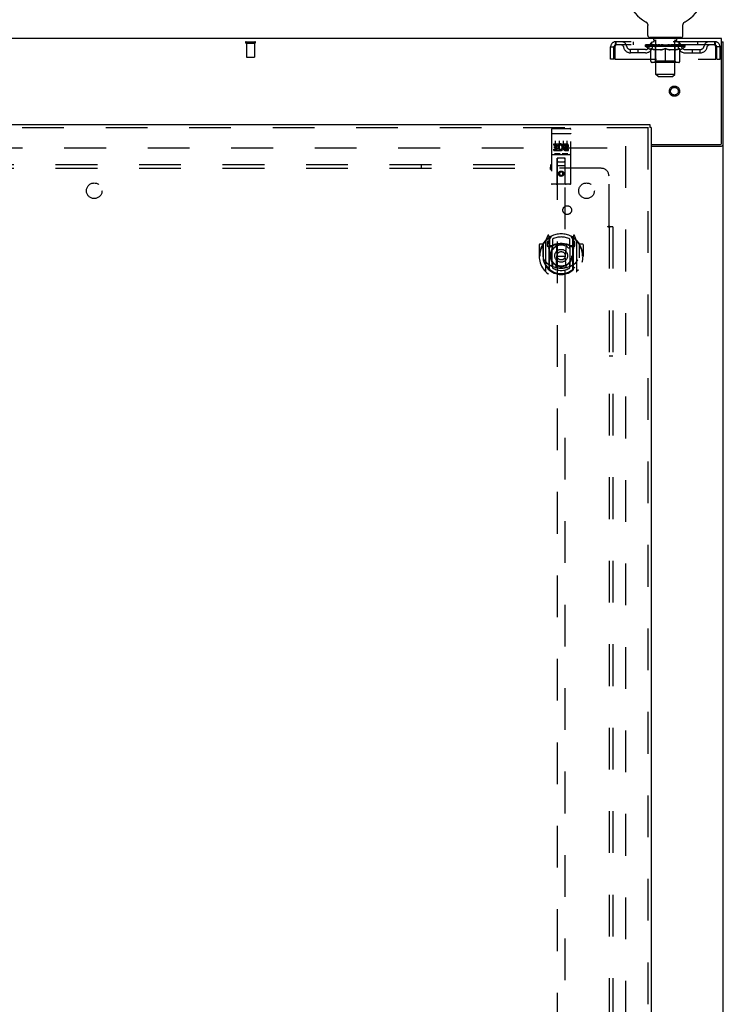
# Model space of a CAD drawing. Header units: inches. Extents: x 0 to 243, y 0 to 157.
# Tile 55 of 115: x 95 to 118, y 71 to 103. Entities that reach past the tile are written whole.
import ezdxf

# ---------------------------------------------------------------- set-up
doc = ezdxf.new("R2010")
doc.units = ezdxf.units.IN
doc.header["$LTSCALE"] = 13.357143
doc.header["$MEASUREMENT"] = 0
doc.linetypes.add('HIDDEN', pattern=[0.2, 0.1, -0.1])
doc.layers.get('0').update_dxf_attribs({"linetype": 'CONTINUOUS'})
for name, color, linetype in [('DEFAULT_2', 8, 'HIDDEN'), ('DOOR_ASSEMBLY', 7, 'CONTINUOUS'), ('SUBPANEL', 7, 'CONTINUOUS')]:
    doc.layers.add(name, color=color, linetype=linetype)

msp = doc.modelspace()

# ---------------------------------------------------------------- linework, layer by layer
at = {"color": 7, "linetype": 'Continuous'}
for p, q in [((115.175, 102.573), (115.175, 102.573)), ((115.175, 102.573), (115.179, 102.57)), ((115.176, 102.572), (115.178, 102.571)), ((115.179, 102.57), (115.184, 102.568)), ((115.184, 102.568), (115.188, 102.565)), ((115.188, 102.565), (115.192, 102.562)), ((115.192, 102.562), (115.196, 102.559)), ((115.196, 102.559), (115.2, 102.555)), ((115.2, 102.555), (115.204, 102.552)), ((115.203, 102.552), (115.207, 102.548)), ((115.207, 102.548), (115.211, 102.545)), ((115.21, 102.545), (115.214, 102.541)), ((115.217, 102.537), (115.22, 102.533)), ((115.22, 102.533), (115.223, 102.529)), ((115.223, 102.529), (115.226, 102.524)), ((115.226, 102.524), (115.229, 102.52)), ((115.228, 102.52), (115.231, 102.516)), ((115.231, 102.516), (115.233, 102.511)), ((115.233, 102.511), (115.235, 102.506)), ((115.235, 102.507), (115.237, 102.502)), ((115.237, 102.502), (115.239, 102.497)), ((115.239, 102.497), (115.241, 102.492)), ((115.241, 102.492), (115.242, 102.487)), ((115.242, 102.487), (115.244, 102.482)), ((115.244, 102.483), (115.245, 102.478)), ((115.245, 102.478), (115.246, 102.473)), ((115.246, 102.473), (115.247, 102.468)), ((115.247, 102.468), (115.247, 102.463)), ((115.248, 102.134), (115.248, 102.448)), ((116.373, 102.457), (116.374, 102.463)), ((116.373, 102.452), (116.373, 102.457)), ((116.373, 102.452), (116.373, 102.457)), ((116.373, 102.448), (116.373, 102.452)), ((116.373, 102.134), (116.373, 102.448)), ((116.374, 102.468), (116.375, 102.473)), ((116.374, 102.463), (116.374, 102.468)), ((116.375, 102.473), (116.376, 102.478)), ((116.376, 102.478), (116.377, 102.483)), ((116.377, 102.482), (116.378, 102.487)), ((116.378, 102.487), (116.38, 102.492)), ((116.38, 102.492), (116.382, 102.497)), ((116.381, 102.497), (116.383, 102.502)), ((116.383, 102.502), (116.385, 102.507)), ((116.385, 102.506), (116.387, 102.511)), ((116.387, 102.511), (116.39, 102.516)), ((116.39, 102.516), (116.392, 102.52)), ((116.392, 102.52), (116.395, 102.524)), ((116.395, 102.524), (116.398, 102.529)), ((116.398, 102.529), (116.401, 102.533)), ((116.401, 102.533), (116.404, 102.537)), ((116.404, 102.537), (116.407, 102.541)), ((116.407, 102.541), (116.41, 102.545)), ((116.41, 102.545), (116.414, 102.548)), ((116.414, 102.548), (116.417, 102.552)), ((116.417, 102.552), (116.421, 102.555)), ((116.421, 102.555), (116.425, 102.559)), ((116.425, 102.559), (116.429, 102.562)), ((116.429, 102.562), (116.433, 102.565)), ((116.433, 102.565), (116.437, 102.568)), ((116.437, 102.568), (116.441, 102.57)), ((116.437, 102.568), (116.438, 102.569)), ((116.441, 102.57), (116.446, 102.573)), ((116.443, 102.571), (116.444, 102.572)), ((115.31, 102.065), (115.31, 102.035)), ((116.31, 102.065), (115.31, 102.065)), ((116.31, 102.065), (116.31, 102.035)), ((117.612, 101.931), (117.664, 101.931))]:
    msp.add_line(p, q, dxfattribs=at)
at = {"color": 3, "linetype": 'Continuous'}
for p, q in [((117.612, 102.035), (77.466, 102.035)), ((117.612, 98.699), (117.612, 102.035)), ((117.664, 16.139), (117.664, 101.931)), ((115.352, 98.639), (117.552, 98.639)), ((115.352, 98.587), (117.595, 98.587))]:
    msp.add_line(p, q, dxfattribs=at)
at = {"color": 7, "linetype": 'Continuous'}
for points in [[(115.214, 102.541), (115.217, 102.537), (115.22, 102.533)], [(115.247, 102.463), (115.248, 102.457), (115.248, 102.452), (115.248, 102.448)]]:
    msp.add_lwpolyline(points, dxfattribs=at)
at = {"color": 3, "linetype": 'Continuous'}
for points in [[(117.595, 98.587), (117.597, 98.588), (117.599, 98.59), (117.602, 98.592), (117.605, 98.593), (117.609, 98.595), (117.613, 98.596), (117.617, 98.597), (117.621, 98.599), (117.629, 98.601)], [(117.629, 98.601), (117.633, 98.603), (117.637, 98.604), (117.64, 98.606), (117.644, 98.607), (117.647, 98.608), (117.65, 98.61), (117.652, 98.611), (117.655, 98.613), (117.657, 98.615), (117.659, 98.616), (117.661, 98.618), (117.662, 98.62), (117.663, 98.622), (117.664, 98.623), (117.664, 98.625), (117.664, 98.628)]]:
    msp.add_lwpolyline(points, dxfattribs=at)
at = {"color": 7, "linetype": 'Continuous'}
for centre, radius, start, end in [((115.81, 103.693), 1.288, 299.5053, 240.4947), ((115.317, 102.134), 0.069, 180, 265), ((116.304, 102.134), 0.069, 275, 360)]:
    msp.add_arc(centre, radius, start, end, dxfattribs=at)
at = {"color": 3, "linetype": 'Continuous'}
msp.add_arc((117.552, 98.699), 0.06, 270, 360, dxfattribs=at)
at = {"layer": 'DEFAULT_2', "color": 8, "linetype": 'HIDDEN'}
for p, q in [((115.175, 102.573), (115.175, 102.573)), ((115.182, 102.569), (115.184, 102.568)), ((116.446, 102.573), (116.446, 102.573)), ((102.397, 101.931), (102.681, 101.931)), ((102.397, 101.888), (102.681, 101.888)), ((102.415, 101.888), (102.415, 101.441)), ((102.663, 101.888), (102.663, 101.441)), ((114.227, 101.931), (114.227, 101.827)), ((117.393, 101.931), (114.227, 101.931)), ((117.393, 101.827), (114.227, 101.827)), ((114.779, 101.931), (114.779, 101.827)), ((115.177, 101.78), (115.177, 101.827)), ((115.187, 101.82), (115.187, 101.827)), ((115.195, 101.817), (115.195, 101.82)), ((115.195, 101.817), (116.425, 101.817)), ((115.204, 101.817), (115.204, 101.82)), ((115.205, 101.817), (115.205, 101.82)), ((115.215, 101.82), (115.215, 101.827)), ((115.232, 101.817), (115.232, 101.82)), ((115.233, 101.817), (115.233, 101.82)), ((115.262, 101.82), (115.262, 101.827)), ((115.276, 101.817), (115.276, 101.82)), ((115.279, 101.817), (115.279, 101.82)), ((115.483, 101.82), (115.282, 101.82)), ((115.325, 101.82), (115.325, 101.827)), ((115.327, 101.817), (115.327, 101.82)), ((115.327, 101.817), (115.327, 101.82)), ((115.33, 101.817), (115.33, 101.82)), ((115.338, 101.817), (115.338, 101.82)), ((115.338, 101.817), (115.338, 101.82)), ((115.341, 101.817), (115.341, 101.82)), ((115.344, 101.817), (115.344, 101.821)), ((115.349, 101.817), (115.349, 101.82)), ((115.363, 101.817), (115.363, 101.82)), ((115.373, 101.827), (115.373, 101.931)), ((115.381, 101.817), (115.381, 101.823)), ((115.381, 101.817), (115.381, 101.82)), ((115.402, 101.817), (115.402, 101.82)), ((115.402, 101.817), (115.402, 101.82)), ((115.403, 101.82), (115.403, 101.827)), ((115.407, 102.065), (115.407, 102.035)), ((115.413, 101.817), (115.413, 101.82)), ((115.417, 101.817), (115.417, 101.82)), ((115.426, 101.817), (115.426, 101.82)), ((115.438, 101.817), (115.438, 101.824)), ((115.445, 101.975), (115.445, 102.055)), ((115.453, 101.817), (115.453, 101.82)), ((115.515, 101.965), (115.455, 101.965)), ((115.456, 101.817), (115.456, 101.82)), ((115.483, 101.817), (115.483, 101.82)), ((115.55, 101.82), (115.488, 101.82)), ((115.494, 101.82), (115.494, 101.827)), ((115.501, 101.817), (115.501, 101.82)), ((115.505, 101.817), (115.505, 101.82)), ((115.51, 100.884), (115.51, 101.955)), ((115.511, 101.817), (115.511, 101.825)), ((115.515, 101.817), (115.515, 101.82)), ((115.526, 101.817), (115.526, 101.82)), ((115.55, 101.817), (115.55, 101.82)), ((115.625, 101.82), (115.566, 101.82)), ((115.587, 101.817), (115.587, 101.82)), ((115.594, 101.82), (115.594, 101.827)), ((115.597, 101.817), (115.597, 101.82)), ((115.6, 101.817), (115.6, 101.826)), ((115.603, 101.817), (115.603, 101.82)), ((115.61, 101.817), (115.61, 101.82)), ((115.625, 101.817), (115.625, 101.82)), ((115.706, 101.82), (115.651, 101.82)), ((115.664, 101.817), (115.664, 101.82)), ((115.696, 101.82), (115.81, 101.827)), ((115.7, 101.82), (115.7, 101.827)), ((115.701, 101.827), (115.7, 101.827)), ((115.701, 101.82), (115.701, 101.827)), ((115.701, 101.817), (115.701, 101.82)), ((115.705, 101.817), (115.705, 101.82)), ((115.706, 101.817), (115.706, 101.82)), ((115.706, 101.817), (115.706, 101.82)), ((115.79, 101.82), (115.741, 101.82)), ((115.747, 101.817), (115.747, 101.82)), ((115.79, 101.817), (115.79, 101.82)), ((115.808, 101.82), (115.808, 101.82)), ((115.808, 101.817), (115.808, 101.82)), ((115.808, 101.817), (115.808, 101.82)), ((115.81, 101.82), (115.81, 101.827)), ((115.813, 101.817), (115.813, 101.82)), ((115.813, 101.817), (115.813, 101.82)), ((115.813, 101.82), (115.813, 101.82)), ((115.815, 101.82), (115.879, 101.82)), ((115.831, 101.817), (115.831, 101.82)), ((115.847, 101.82), (115.847, 101.825)), ((115.847, 101.825), (115.925, 101.82)), ((115.869, 101.82), (115.869, 101.823)), ((115.874, 101.817), (115.874, 101.82)), ((115.914, 101.817), (115.914, 101.82)), ((115.915, 101.817), (115.915, 101.82)), ((115.915, 101.82), (115.969, 101.82)), ((115.916, 101.817), (115.916, 101.82)), ((115.92, 101.82), (115.92, 101.827)), ((115.92, 101.82), (115.92, 101.827)), ((115.92, 101.827), (115.92, 101.827)), ((115.92, 101.817), (115.92, 101.82)), ((115.956, 101.817), (115.956, 101.82)), ((115.995, 101.817), (115.995, 101.82)), ((115.995, 101.82), (116.055, 101.82)), ((116.011, 101.817), (116.011, 101.82)), ((116.018, 101.817), (116.018, 101.82)), ((116.021, 101.817), (116.021, 101.826)), ((116.023, 101.817), (116.023, 101.82)), ((116.027, 101.82), (116.027, 101.827)), ((116.034, 101.817), (116.034, 101.82)), ((116.07, 101.817), (116.07, 101.82)), ((116.07, 101.82), (116.132, 101.82)), ((116.094, 101.817), (116.094, 101.82)), ((116.165, 101.965), (116.105, 101.965)), ((116.105, 101.817), (116.105, 101.82)), ((116.11, 100.884), (116.11, 101.955)), ((116.11, 101.817), (116.11, 101.825)), ((116.116, 101.817), (116.116, 101.82)), ((116.12, 101.817), (116.12, 101.82)), ((116.127, 101.82), (116.127, 101.827)), ((116.137, 101.817), (116.137, 101.82)), ((116.137, 101.82), (116.339, 101.82)), ((116.165, 101.817), (116.165, 101.82)), ((116.168, 101.817), (116.168, 101.82)), ((116.175, 101.975), (116.175, 102.055)), ((116.183, 101.817), (116.183, 101.824)), ((116.194, 101.817), (116.194, 101.82)), ((116.204, 101.817), (116.204, 101.82)), ((116.208, 101.817), (116.208, 101.82)), ((116.213, 102.065), (116.213, 102.035)), ((116.217, 101.82), (116.217, 101.827)), ((116.219, 101.817), (116.219, 101.82)), ((116.219, 101.817), (116.219, 101.82)), ((116.239, 101.817), (116.239, 101.823)), ((116.24, 101.817), (116.24, 101.82)), ((116.248, 101.827), (116.248, 101.931)), ((116.258, 101.817), (116.258, 101.82)), ((116.272, 101.817), (116.272, 101.82)), ((116.276, 101.817), (116.276, 101.821)), ((116.28, 101.817), (116.28, 101.82)), ((116.283, 101.817), (116.283, 101.82)), ((116.283, 101.817), (116.283, 101.82)), ((116.29, 101.817), (116.29, 101.82)), ((116.293, 101.817), (116.293, 101.82)), ((116.294, 101.817), (116.294, 101.82)), ((116.295, 101.82), (116.295, 101.827)), ((116.342, 101.817), (116.342, 101.82)), ((116.344, 101.817), (116.344, 101.82)), ((116.359, 101.82), (116.359, 101.827)), ((116.387, 101.817), (116.387, 101.82)), ((116.389, 101.817), (116.389, 101.82)), ((116.405, 101.82), (116.405, 101.827)), ((116.416, 101.817), (116.416, 101.82)), ((116.416, 101.817), (116.416, 101.82)), ((116.425, 101.817), (116.425, 101.82)), ((116.434, 101.82), (116.434, 101.827)), ((116.444, 101.78), (116.444, 101.827)), ((116.842, 101.931), (116.842, 101.827)), ((117.393, 101.827), (117.393, 101.931)), ((114.06, 101.368), (114.06, 101.764)), ((114.06, 101.764), (114.164, 101.764)), ((114.164, 101.368), (114.164, 101.764)), ((114.194, 101.764), (114.194, 101.368)), ((114.696, 101.576), (114.696, 101.68)), ((115.179, 101.68), (114.696, 101.68)), ((115.179, 101.576), (114.696, 101.576)), ((114.946, 101.576), (114.946, 101.68)), ((116.444, 101.78), (115.177, 101.78)), ((115.336, 101.669), (115.177, 101.78)), ((115.336, 101.669), (115.347, 101.669)), ((115.347, 101.306), (115.347, 101.712)), ((115.669, 101.669), (115.489, 101.669)), ((115.498, 101.308), (115.498, 101.777)), ((115.81, 101.269), (115.81, 101.712)), ((116.132, 101.669), (115.952, 101.669)), ((116.123, 101.308), (116.123, 101.777)), ((116.274, 101.306), (116.274, 101.712)), ((116.274, 101.669), (116.284, 101.669)), ((116.284, 101.669), (116.444, 101.78)), ((116.442, 101.68), (116.925, 101.68)), ((116.442, 101.576), (116.925, 101.576)), ((116.675, 101.576), (116.675, 101.68)), ((116.925, 101.576), (116.925, 101.68)), ((117.426, 101.368), (117.426, 101.764)), ((117.456, 101.368), (117.456, 101.764)), ((117.56, 101.764), (117.456, 101.764)), ((117.56, 101.368), (117.56, 101.764)), ((102.425, 101.431), (102.653, 101.431)), ((114.164, 101.368), (114.06, 101.368)), ((114.194, 101.368), (117.426, 101.368)), ((116.237, 101.269), (115.384, 101.269)), ((115.498, 101.308), (115.458, 101.269)), ((116.123, 101.308), (115.498, 101.308)), ((116.123, 101.308), (116.163, 101.269)), ((117.456, 101.368), (117.56, 101.368)), ((116.11, 100.884), (115.51, 100.884)), ((115.579, 100.815), (115.51, 100.884)), ((116.041, 100.815), (116.11, 100.884)), ((115.579, 100.815), (116.041, 100.815)), ((80.553, 98.535), (114.525, 98.535)), ((114.539, 98.587), (114.539, 19.483))]:
    msp.add_line(p, q, dxfattribs=at)
for points in [[(114.227, 101.931), (114.225, 101.93), (114.223, 101.927), (114.22, 101.921), (114.218, 101.914), (114.216, 101.905), (114.213, 101.894), (114.211, 101.882), (114.209, 101.868), (114.206, 101.853), (114.204, 101.836), (114.201, 101.819), (114.199, 101.801), (114.197, 101.783), (114.194, 101.764)], [(114.227, 101.827), (114.225, 101.826), (114.223, 101.825), (114.22, 101.823), (114.218, 101.821), (114.216, 101.817), (114.213, 101.813), (114.211, 101.808), (114.209, 101.803), (114.206, 101.797), (114.204, 101.791), (114.201, 101.785), (114.199, 101.778), (114.197, 101.771), (114.194, 101.764)], [(117.426, 101.764), (117.424, 101.783), (117.422, 101.801), (117.419, 101.819), (117.417, 101.836), (117.415, 101.853), (117.412, 101.868), (117.41, 101.882), (117.408, 101.894), (117.405, 101.905), (117.403, 101.914), (117.4, 101.921), (117.398, 101.927), (117.396, 101.93), (117.393, 101.931)], [(117.426, 101.764), (117.424, 101.771), (117.422, 101.778), (117.419, 101.785), (117.417, 101.791), (117.415, 101.797), (117.412, 101.803), (117.41, 101.808), (117.408, 101.813), (117.405, 101.817), (117.403, 101.821), (117.4, 101.823), (117.398, 101.825), (117.396, 101.826), (117.393, 101.827)], [(115.347, 101.712), (115.373, 101.702), (115.398, 101.693), (115.423, 101.685), (115.448, 101.679), (115.472, 101.673), (115.497, 101.669)], [(115.489, 101.669), (115.466, 101.673), (115.442, 101.679), (115.419, 101.685), (115.395, 101.693), (115.371, 101.702), (115.347, 101.711)], [(115.659, 101.669), (115.684, 101.673), (115.709, 101.679), (115.734, 101.686), (115.759, 101.693), (115.785, 101.702), (115.81, 101.712)], [(115.81, 101.711), (115.786, 101.701), (115.762, 101.693), (115.739, 101.685), (115.715, 101.679), (115.692, 101.673), (115.669, 101.669)], [(115.81, 101.712), (115.836, 101.702), (115.862, 101.693), (115.887, 101.685), (115.912, 101.679), (115.937, 101.673), (115.961, 101.669)], [(115.952, 101.669), (115.928, 101.673), (115.905, 101.679), (115.882, 101.685), (115.858, 101.693), (115.834, 101.701), (115.81, 101.711)], [(116.124, 101.669), (116.149, 101.673), (116.173, 101.679), (116.198, 101.685), (116.223, 101.693), (116.248, 101.702), (116.274, 101.712)], [(116.274, 101.711), (116.249, 101.701), (116.225, 101.693), (116.202, 101.685), (116.178, 101.679), (116.155, 101.673), (116.132, 101.669)]]:
    msp.add_lwpolyline(points, dxfattribs=at)
for radius in [0.164, 0.124]:
    msp.add_circle((116.102, 100.347), radius, dxfattribs=at)
for centre, radius, start, end in [((102.397, 101.909), 0.0215, 90, 270), ((102.681, 101.909), 0.0215, 270, 90), ((114.227, 101.764), 0.167, 90, 180), ((114.227, 101.764), 0.063, 90, 180), ((114.407, 101.764), 0.167, 8.0716, 90), ((114.407, 101.764), 0.0625, 7.9863, 90), ((114.696, 101.805), 0.125, 188.0716, 270), ((115.179, 101.805), 0.125, 270, 351.9284), ((115.468, 101.764), 0.167, 90, 171.9284), ((115.317, 102.134), 0.069, 265, 270), ((115.467, 101.764), 0.0625, 90, 172.0137), ((115.435, 102.055), 0.01, 0, 90), ((115.455, 101.975), 0.01, 180, 270), ((115.458, 101.777), 0.0398, 0, 90), ((115.5, 101.955), 0.01, 0, 90), ((116.12, 101.955), 0.01, 90, 180), ((116.163, 101.777), 0.0398, 90, 180), ((116.153, 101.764), 0.167, 8.0716, 90), ((116.153, 101.764), 0.0625, 7.9863, 90), ((116.165, 101.975), 0.01, 270, 360), ((116.185, 102.055), 0.01, 90, 180), ((116.304, 102.134), 0.069, 270, 275), ((116.442, 101.805), 0.125, 188.0716, 270), ((116.925, 101.805), 0.125, 270, 351.9284), ((117.214, 101.764), 0.167, 90, 171.9284), ((117.214, 101.764), 0.0625, 90, 172.0137), ((117.393, 101.764), 0.167, 0, 90), ((117.393, 101.764), 0.063, 0, 90), ((114.696, 101.805), 0.229, 187.9863, 270), ((115.179, 101.805), 0.229, 270, 352.0137), ((116.442, 101.805), 0.229, 187.9863, 270), ((116.925, 101.805), 0.229, 270, 352.0137), ((102.425, 101.441), 0.01, 180, 270), ((102.653, 101.441), 0.01, 270, 360), ((115.384, 101.306), 0.0371, 180, 270), ((116.237, 101.306), 0.0371, 270, 360)]:
    msp.add_arc(centre, radius, start, end, dxfattribs=at)
for centre, major_axis, ratio, start_param, end_param in [((115.81, 101.827), (0.633, 0.007), 0.05963, 2.96643, 3.140963), ((115.157, 101.815), (0.198, 0), 0.060556, 0.430652, 1.470503), ((115.81, 101.827), (0.633, 0), 0.060556, -3.141593, -2.96706), ((115.157, 101.808), (0.198, 0.002), 0.05963, 1.376596, 1.469874), ((115.81, 101.827), (0.633, 0.013), 0.05688, 2.791345, 2.965878), ((115.133, 101.815), (0.198, 0.002), 0.05963, 0.25549, 1.295341), ((115.201, 101.815), (0.198, -0.002), 0.05963, 0.605815, 1.645666), ((115.81, 101.827), (0.633, -0.007), 0.05963, -2.96643, -2.791898), ((115.201, 101.808), (0.198, 0), 0.060556, 1.551758, 1.645036), ((115.133, 101.808), (0.198, 0.004), 0.05688, 1.20151, 1.294789), ((115.203, 101.811), (0.164, 0.002), 0.05963, 1.065228, 1.614276), ((115.183, 101.811), (0.164, 0.003), 0.05688, 0.890143, 1.43919), ((115.241, 101.811), (0.164, 0), 0.060556, 1.240391, 1.789438), ((115.81, 101.827), (0.633, 0.019), 0.052395, 2.616403, 2.790936), ((115.129, 101.815), (0.198, 0.004), 0.05688, 0.080405, 1.120256), ((115.264, 101.815), (0.198, -0.004), 0.05688, 0.7809, 1.820751), ((115.81, 101.827), (0.633, -0.013), 0.05688, -2.791345, -2.616812), ((115.264, 101.808), (0.198, -0.002), 0.05963, 1.72692, 1.820198), ((115.129, 101.808), (0.198, 0.006), 0.052395, 1.026568, 1.119847), ((115.182, 101.811), (0.164, 0.005), 0.052395, 0.715201, 1.264248), ((115.296, 101.811), (0.164, -0.002), 0.05963, 1.415553, 1.9646), ((115.81, 101.827), (0.633, 0.025), 0.046319, 2.441654, 2.616187), ((115.343, 101.815), (0.198, -0.006), 0.052395, 0.955842, 1.995693), ((115.146, 101.815), (0.198, 0.006), 0.052395, -0.094537, 0.945314), ((115.81, 101.827), (0.633, -0.019), 0.052395, -2.616403, -2.44187), ((115.343, 101.808), (0.198, -0.004), 0.05688, 1.902006, 1.995284), ((115.146, 101.808), (0.198, 0.008), 0.046319, 0.851819, 0.945098), ((115.201, 101.811), (0.164, 0.006), 0.046319, 0.540452, 1.089499), ((115.367, 101.811), (0.164, -0.003), 0.05688, 1.590638, 2.139686), ((115.81, 101.827), (0.633, 0.029), 0.038841, 2.267123, 2.441656), ((115.437, 101.815), (0.198, -0.008), 0.046319, 1.130591, 2.170442), ((115.183, 101.815), (0.198, 0.008), 0.046319, -0.269286, 0.770565), ((115.81, 101.827), (0.633, -0.025), 0.046319, -2.441654, -2.267121), ((115.437, 101.808), (0.198, -0.006), 0.052395, 2.076947, 2.170226), ((115.183, 101.808), (0.198, 0.009), 0.038841, 0.677289, 0.770567), ((115.238, 101.811), (0.164, 0.008), 0.038841, 0.365921, 0.914969), ((115.452, 101.811), (0.164, -0.005), 0.052395, 1.76558, 2.314627), ((115.81, 101.827), (0.633, 0.033), 0.030195, 2.09281, 2.267343), ((115.542, 101.815), (0.198, -0.009), 0.038841, 1.305122, 2.344973), ((115.24, 101.815), (0.198, 0.009), 0.038841, -0.443817, 0.596034), ((115.81, 101.827), (0.633, -0.029), 0.038841, -2.267123, -2.092591), ((115.542, 101.808), (0.198, -0.008), 0.046319, 2.251696, 2.344975), ((115.24, 101.808), (0.198, 0.01), 0.030195, 0.502975, 0.596254), ((115.292, 101.811), (0.164, 0.009), 0.030195, 0.191608, 0.740655), ((115.548, 101.811), (0.164, -0.006), 0.046319, 1.940329, 2.489376), ((115.313, 101.815), (0.198, 0.01), 0.030195, -0.61813, 0.421721), ((115.81, 101.827), (0.633, 0.036), 0.020645, 1.918687, 2.09322), ((115.655, 101.815), (0.198, -0.01), 0.030195, 1.479435, 2.519286), ((115.81, 101.827), (0.633, -0.033), 0.030195, -2.09281, -1.918277), ((115.655, 101.808), (0.198, -0.009), 0.038841, 2.426227, 2.519505), ((115.313, 101.808), (0.198, 0.011), 0.020645, 0.328852, 0.422131), ((115.362, 101.811), (0.164, 0.009), 0.020645, 0.017485, 0.566532), ((115.651, 101.811), (0.164, -0.008), 0.038841, 2.11486, 2.663907), ((115.402, 101.815), (0.198, 0.011), 0.020645, -0.792253, 0.247598), ((115.81, 101.827), (0.633, 0.038), 0.010478, 1.744704, 1.919237), ((115.772, 101.815), (0.198, -0.011), 0.020645, 1.653558, 2.693409), ((115.81, 101.827), (0.633, -0.036), 0.020645, -1.918687, -1.744154), ((115.772, 101.808), (0.198, -0.01), 0.030195, 2.60054, 2.693819), ((115.402, 101.808), (0.198, 0.012), 0.010478, 0.154869, 0.248148), ((115.446, 101.811), (0.164, 0.01), 0.010478, 6.126688, 6.675735), ((115.759, 101.811), (0.164, -0.009), 0.030195, 2.289173, 2.83822), ((115.503, 101.815), (0.198, 0.012), 0.010478, -0.966236, -0.000846), ((115.891, 101.815), (0.198, -0.012), 0.010478, 1.827541, 2.867392), ((115.81, 101.827), (0.633, -0.038), 0.010478, -1.744704, -1.563007), ((115.891, 101.808), (0.198, -0.011), 0.020645, 2.774664, 2.867942), ((115.869, 101.811), (0.164, -0.009), 0.020645, 2.463296, 3.012344), ((115.73, 101.815), (0.198, 0.012), 0.010478, 0.274201, 1.314052), ((115.644, 101.811), (0.164, 0.01), 0.010478, -0.000483, 0.504314), ((115.613, 101.808), (0.198, 0.012), 0.010478, 0.099668, 0.192946), ((115.81, 101.827), (0.633, 0.038), 0.010478, -1.571421, -1.396888), ((115.977, 101.811), (0.164, -0.01), 0.010478, 2.637279, 3.14189), ((116.008, 101.808), (0.198, -0.012), 0.010478, 2.74231, 2.948646), ((115.848, 101.815), (0.198, 0.011), 0.020645, 0.448184, 1.488034), ((115.752, 101.811), (0.164, 0.009), 0.020645, 0.129249, 0.678296), ((115.73, 101.808), (0.198, 0.011), 0.020645, 0.273651, 0.366929), ((115.81, 101.827), (0.633, 0.036), 0.020645, -1.397439, -1.222906), ((116.118, 101.815), (0.198, -0.012), 0.010478, -3.140747, -2.175357), ((115.81, 101.827), (0.633, -0.038), 0.010478, 1.222355, 1.396888), ((115.966, 101.815), (0.198, 0.01), 0.030195, 0.622307, 1.662158), ((115.861, 101.811), (0.164, 0.009), 0.030195, 0.303372, 0.852419), ((116.175, 101.811), (0.164, -0.01), 0.010478, 2.749043, 3.29809), ((116.219, 101.815), (0.198, -0.011), 0.020645, 2.893995, 3.933846), ((115.848, 101.808), (0.198, 0.01), 0.030195, 0.447774, 0.541052), ((116.219, 101.808), (0.198, -0.012), 0.010478, 2.893445, 2.986723), ((115.81, 101.827), (0.633, 0.033), 0.030195, -1.223315, -1.048783), ((115.81, 101.827), (0.633, -0.036), 0.020645, 1.048373, 1.222906), ((116.079, 101.815), (0.198, 0.009), 0.038841, 0.79662, 1.836471), ((115.97, 101.811), (0.164, 0.008), 0.038841, 0.477686, 1.026733), ((116.259, 101.811), (0.164, -0.009), 0.020645, 2.57506, 3.124108), ((116.308, 101.815), (0.198, -0.01), 0.030195, 2.719872, 3.759723), ((116.184, 101.815), (0.198, 0.008), 0.046319, 0.971151, 2.011002), ((115.966, 101.808), (0.198, 0.009), 0.038841, 0.622087, 0.715366), ((116.308, 101.808), (0.198, -0.011), 0.020645, 2.719462, 2.812741), ((115.81, 101.827), (0.633, 0.029), 0.038841, -1.049002, -0.874469), ((115.81, 101.827), (0.633, -0.033), 0.030195, 0.87425, 1.048783), ((116.073, 101.811), (0.164, 0.006), 0.046319, 0.652216, 1.201263), ((116.277, 101.815), (0.198, 0.006), 0.052395, 1.1459, 2.185751), ((116.329, 101.811), (0.164, -0.009), 0.030195, 2.400937, 2.949985), ((116.381, 101.815), (0.198, -0.009), 0.038841, 2.545558, 3.585409), ((116.169, 101.811), (0.164, 0.005), 0.052395, 0.826965, 1.376012), ((116.079, 101.808), (0.198, 0.008), 0.046319, 0.796618, 0.889896), ((116.381, 101.808), (0.198, -0.01), 0.030195, 2.545339, 2.638617), ((116.357, 101.815), (0.198, 0.004), 0.05688, 1.320842, 2.360692), ((115.81, 101.827), (0.633, 0.025), 0.046319, -0.874471, -0.699939), ((115.81, 101.827), (0.633, -0.029), 0.038841, 0.699936, 0.874469), ((116.437, 101.815), (0.198, -0.008), 0.046319, 2.371028, 3.410879), ((116.383, 101.811), (0.164, -0.008), 0.038841, 2.226624, 2.775671), ((116.419, 101.815), (0.198, 0.002), 0.05963, 1.495927, 2.535778), ((116.253, 101.811), (0.164, 0.003), 0.05688, 1.001907, 1.550954), ((116.475, 101.815), (0.198, -0.006), 0.052395, 2.196279, 3.23613), ((116.42, 101.811), (0.164, -0.006), 0.046319, 2.052093, 2.601141), ((116.184, 101.808), (0.198, 0.006), 0.052395, 0.971367, 1.064645), ((116.463, 101.815), (0.198, 0), 0.060556, 1.671089, 2.71094), ((116.437, 101.808), (0.198, -0.009), 0.038841, 2.371026, 2.464304), ((116.492, 101.815), (0.198, -0.004), 0.05688, 2.021337, 3.061188), ((115.81, 101.827), (0.633, 0.019), 0.052395, -0.699723, -0.52519), ((115.81, 101.827), (0.633, -0.025), 0.046319, 0.525406, 0.699939), ((116.488, 101.815), (0.198, -0.002), 0.05963, 1.846251, 2.886102), ((116.324, 101.811), (0.164, 0.002), 0.05963, 1.176993, 1.72604), ((116.439, 101.811), (0.164, -0.005), 0.052395, 1.877344, 2.426392), ((116.38, 101.811), (0.164, 0), 0.060556, 1.352155, 1.901202), ((116.438, 101.811), (0.164, -0.003), 0.05688, 1.702402, 2.25145), ((116.418, 101.811), (0.164, -0.002), 0.05963, 1.527317, 2.076364), ((116.277, 101.808), (0.198, 0.004), 0.05688, 1.146309, 1.239587), ((116.475, 101.808), (0.198, -0.008), 0.046319, 2.196495, 2.289773), ((115.81, 101.827), (0.633, 0.013), 0.05688, -0.524781, -0.350248), ((115.81, 101.827), (0.633, -0.019), 0.052395, 0.350657, 0.52519), ((116.357, 101.808), (0.198, 0.002), 0.05963, 1.321394, 1.414673), ((116.492, 101.808), (0.198, -0.006), 0.052395, 2.021746, 2.115024), ((115.81, 101.827), (0.633, 0.007), 0.05963, -0.349695, -0.175162), ((115.81, 101.827), (0.633, -0.013), 0.05688, 0.175715, 0.350248), ((116.419, 101.808), (0.198, 0), 0.060556, 1.496556, 1.589835), ((116.488, 101.808), (0.198, -0.004), 0.05688, 1.846804, 1.940083), ((116.463, 101.808), (0.198, -0.002), 0.05963, 1.671719, 1.764997), ((115.81, 101.827), (0.633, 0), 0.060556, -0.174533, 0), ((115.81, 101.827), (0.633, -0.007), 0.05963, 0.000629, 0.175162)]:
    msp.add_ellipse(centre, major_axis=major_axis, ratio=ratio, start_param=start_param, end_param=end_param, dxfattribs=at)
at = {"layer": 'DOOR_ASSEMBLY', "color": 3, "linetype": 'Continuous'}
for p, q in [((79.206, 99.285), (115.31, 99.285)), ((115.352, 99.181), (115.352, 18.889))]:
    msp.add_line(p, q, dxfattribs=at)
at = {"layer": 'DOOR_ASSEMBLY', "color": 7, "linetype": 'Continuous'}
for p in [(115.31, 99.285), (115.352, 99.181)]:
    msp.add_line(p, (115.31, 99.181), dxfattribs=at)
at = {"layer": 'DOOR_ASSEMBLY', "color": 8, "linetype": 'HIDDEN'}
for p, q in [((79.206, 99.181), (115.31, 99.181)), ((112.164, 99.122), (112.164, 97.397)), ((112.181, 98.994), (112.18, 98.993)), ((112.182, 98.994), (112.181, 98.994)), ((112.182, 98.994), (112.182, 98.994)), ((112.183, 98.994), (112.182, 98.994)), ((112.184, 98.994), (112.183, 98.994)), ((112.185, 98.994), (112.184, 98.994)), ((112.186, 98.994), (112.185, 98.994)), ((112.186, 98.994), (112.186, 98.994)), ((112.187, 98.994), (112.186, 98.994)), ((112.188, 98.994), (112.187, 98.994)), ((112.189, 98.994), (112.188, 98.994)), ((112.19, 98.994), (112.189, 98.994)), ((112.191, 98.994), (112.19, 98.994)), ((112.191, 98.994), (112.191, 98.994)), ((112.192, 98.994), (112.191, 98.994)), ((112.193, 98.994), (112.192, 98.994)), ((112.194, 98.994), (112.193, 98.994)), ((112.194, 99.152), (112.759, 99.152)), ((112.194, 98.994), (112.759, 98.994)), ((112.759, 98.994), (112.76, 98.994)), ((112.76, 98.994), (112.761, 98.994)), ((112.761, 98.994), (112.762, 98.994)), ((112.762, 98.994), (112.763, 98.994)), ((112.763, 98.994), (112.764, 98.994)), ((112.764, 98.994), (112.764, 98.994)), ((112.764, 98.994), (112.765, 98.994)), ((112.765, 98.994), (112.766, 98.994)), ((112.766, 98.994), (112.767, 98.994)), ((112.767, 98.994), (112.768, 98.994)), ((112.768, 98.994), (112.768, 98.994)), ((112.768, 98.994), (112.769, 98.994)), ((112.769, 98.994), (112.77, 98.994)), ((112.77, 98.994), (112.771, 98.994)), ((112.771, 98.994), (112.772, 98.994)), ((112.772, 98.994), (112.772, 98.994)), ((112.789, 97.397), (112.789, 99.122)), ((115.248, 99.181), (115.248, 18.889)), ((112.245, 98.617), (112.245, 98.66)), ((112.245, 98.66), (112.401, 98.66)), ((112.289, 98.761), (112.289, 98.455)), ((112.401, 98.482), (112.401, 98.66)), ((112.426, 98.611), (112.409, 98.651)), ((112.414, 98.761), (112.414, 98.455)), ((112.539, 98.761), (112.539, 98.455)), ((112.557, 98.617), (112.557, 98.66)), ((112.557, 98.66), (112.65, 98.66)), ((112.664, 98.761), (112.664, 98.455)), ((112.194, 98.324), (112.759, 98.324)), ((112.245, 98.617), (112.359, 98.617)), ((112.245, 98.446), (112.245, 98.489)), ((112.245, 98.489), (112.359, 98.489)), ((112.245, 98.446), (112.401, 98.446)), ((112.266, 98.532), (112.266, 98.575)), ((112.266, 98.575), (112.359, 98.575)), ((112.266, 98.532), (112.359, 98.532)), ((112.438, 98.34), (112.266, 98.34)), ((112.359, 98.575), (112.359, 98.617)), ((112.359, 98.489), (112.359, 98.532)), ((112.401, 98.482), (112.414, 98.501)), ((112.401, 98.446), (112.401, 98.459)), ((112.405, 98.457), (112.401, 98.459)), ((112.688, 98.34), (112.516, 98.34)), ((112.557, 98.617), (112.65, 98.617)), ((112.617, 98.532), (112.664, 98.532)), ((112.621, 98.573), (112.65, 98.573)), ((112.621, 98.489), (112.714, 98.489)), ((112.621, 98.446), (112.714, 98.446)), ((112.714, 98.446), (112.714, 98.489)), ((112.347, 97.397), (112.35, 98.207)), ((112.372, 98.207), (112.35, 98.207)), ((112.352, 98.207), (112.352, 61.206)), ((112.582, 98.207), (112.372, 98.207)), ((112.392, 98.082), (112.562, 98.082)), ((112.603, 98.207), (112.582, 98.207)), ((112.602, 61.206), (112.602, 98.207)), ((112.607, 97.397), (112.603, 98.207)), ((112.604, 97.957), (112.349, 97.957)), ((112.477, 97.779), (112.414, 97.743)), ((112.414, 97.743), (112.414, 97.671)), ((112.414, 97.743), (112.424, 97.737)), ((112.477, 97.768), (112.424, 97.737)), ((112.424, 97.737), (112.424, 97.677)), ((112.477, 97.779), (112.477, 97.768)), ((112.539, 97.743), (112.477, 97.779)), ((112.529, 97.737), (112.477, 97.768)), ((112.539, 97.743), (112.529, 97.737)), ((112.529, 97.677), (112.529, 97.737)), ((112.539, 97.671), (112.539, 97.743)), ((112.414, 97.671), (112.424, 97.677)), ((112.414, 97.671), (112.477, 97.635)), ((112.424, 97.677), (112.477, 97.646)), ((112.477, 97.646), (112.529, 97.677)), ((112.477, 97.635), (112.539, 97.671)), ((112.477, 97.635), (112.477, 97.646)), ((112.539, 97.671), (112.529, 97.677)), ((112.759, 97.367), (112.194, 97.367)), ((111.977, 95.547), (111.977, 94.58)), ((112.051, 95.733), (111.981, 95.558)), ((112.034, 95.542), (112.034, 95.392)), ((112.102, 95.542), (112.034, 95.542)), ((112.043, 95.535), (112.072, 95.489)), ((112.074, 95.653), (112.073, 95.653)), ((112.073, 95.653), (112.073, 95.653)), ((112.073, 95.653), (112.073, 95.653)), ((112.094, 95.65), (112.08, 95.73)), ((112.094, 94.633), (112.094, 95.65)), ((112.102, 95.602), (112.172, 95.711)), ((112.102, 94.658), (112.102, 95.661)), ((112.104, 95.637), (112.104, 95.429)), ((112.202, 95.615), (112.202, 95.362)), ((112.752, 95.362), (112.752, 95.615)), ((112.782, 95.711), (112.852, 95.602)), ((112.849, 95.429), (112.849, 95.637)), ((112.852, 94.658), (112.852, 95.661)), ((112.919, 95.542), (112.852, 95.542)), ((112.874, 95.73), (112.859, 95.65)), ((112.859, 95.65), (112.859, 94.633)), ((112.881, 95.653), (112.876, 95.656)), ((112.882, 95.489), (112.911, 95.535)), ((112.972, 95.558), (112.902, 95.733)), ((112.919, 95.392), (112.919, 95.542)), ((112.977, 94.58), (112.977, 95.547)), ((111.777, 95.437), (111.777, 95.063)), ((111.894, 95.452), (111.792, 95.452)), ((111.894, 95.452), (111.894, 95.063)), ((111.902, 95.437), (111.894, 95.452)), ((111.902, 95.474), (111.902, 95.017)), ((112.034, 95.392), (112.094, 95.392)), ((112.194, 95.391), (112.122, 95.391)), ((112.124, 95.409), (112.19, 95.409)), ((112.194, 94.75), (112.194, 95.381)), ((112.314, 95.408), (112.344, 95.063)), ((112.64, 95.408), (112.609, 95.063)), ((112.832, 95.391), (112.759, 95.391)), ((112.759, 95.381), (112.759, 94.75)), ((112.764, 95.409), (112.829, 95.409)), ((112.859, 95.392), (112.919, 95.392)), ((113.059, 95.452), (113.051, 95.437)), ((113.052, 95.474), (113.052, 95.017)), ((113.059, 95.063), (113.059, 95.452)), ((113.162, 95.452), (113.059, 95.452)), ((113.177, 95.437), (113.177, 95.063)), ((111.777, 95.063), (111.792, 95.063)), ((111.894, 95.063), (111.909, 95.063)), ((111.902, 95.017), (111.902, 95.014)), ((112.314, 94.724), (112.344, 95.063)), ((112.344, 95.063), (112.609, 95.063)), ((112.64, 94.724), (112.609, 95.063)), ((113.059, 95.063), (113.044, 95.063)), ((113.052, 95.017), (113.052, 95.014)), ((113.162, 95.063), (113.177, 95.063)), ((112.202, 94.801), (112.202, 94.698)), ((112.752, 94.698), (112.752, 94.801))]:
    msp.add_line(p, q, dxfattribs=at)
for points in [[(112.18, 98.993), (112.18, 98.993), (112.179, 98.993), (112.179, 98.993), (112.179, 98.993), (112.178, 98.993), (112.178, 98.993), (112.178, 98.993), (112.177, 98.993), (112.177, 98.993), (112.177, 98.993), (112.176, 98.993), (112.176, 98.993), (112.176, 98.993), (112.175, 98.993), (112.175, 98.993), (112.175, 98.993), (112.174, 98.992), (112.174, 98.992), (112.174, 98.992), (112.173, 98.992), (112.173, 98.992), (112.173, 98.992), (112.173, 98.992), (112.172, 98.992), (112.172, 98.992), (112.172, 98.992), (112.171, 98.992), (112.171, 98.992), (112.171, 98.992), (112.171, 98.991), (112.17, 98.991), (112.17, 98.991), (112.17, 98.991), (112.17, 98.991), (112.169, 98.991), (112.169, 98.991), (112.169, 98.991), (112.169, 98.991), (112.169, 98.991), (112.168, 98.991), (112.168, 98.991), (112.168, 98.99), (112.168, 98.99), (112.168, 98.99), (112.167, 98.99), (112.167, 98.99), (112.167, 98.99), (112.167, 98.99), (112.167, 98.99), (112.166, 98.99), (112.166, 98.99), (112.166, 98.989), (112.166, 98.989), (112.166, 98.989), (112.166, 98.989), (112.166, 98.989), (112.166, 98.989), (112.165, 98.989), (112.165, 98.989), (112.165, 98.989), (112.165, 98.989), (112.165, 98.988), (112.165, 98.988), (112.165, 98.988), (112.165, 98.988), (112.165, 98.988), (112.165, 98.988), (112.165, 98.988), (112.165, 98.988), (112.165, 98.988), (112.164, 98.988), (112.164, 98.987), (112.164, 98.987), (112.164, 98.987), (112.164, 98.987), (112.164, 98.987), (112.164, 98.987)], [(112.772, 98.994), (112.773, 98.994), (112.774, 98.993), (112.774, 98.993), (112.774, 98.993), (112.775, 98.993), (112.775, 98.993), (112.775, 98.993), (112.776, 98.993), (112.776, 98.993), (112.776, 98.993), (112.777, 98.993), (112.777, 98.993), (112.777, 98.993), (112.778, 98.993), (112.778, 98.993), (112.778, 98.993), (112.779, 98.993), (112.779, 98.993), (112.779, 98.992), (112.78, 98.992), (112.78, 98.992), (112.78, 98.992), (112.781, 98.992), (112.781, 98.992), (112.781, 98.992), (112.781, 98.992), (112.782, 98.992), (112.782, 98.992), (112.782, 98.992), (112.783, 98.992), (112.783, 98.992), (112.783, 98.991), (112.783, 98.991), (112.784, 98.991), (112.784, 98.991), (112.784, 98.991), (112.784, 98.991), (112.785, 98.991), (112.785, 98.991), (112.785, 98.991), (112.785, 98.991), (112.785, 98.991), (112.786, 98.991), (112.786, 98.99), (112.786, 98.99), (112.786, 98.99), (112.786, 98.99), (112.787, 98.99), (112.787, 98.99), (112.787, 98.99), (112.787, 98.99), (112.787, 98.99), (112.787, 98.99), (112.788, 98.989), (112.788, 98.989), (112.788, 98.989), (112.788, 98.989), (112.788, 98.989), (112.788, 98.989), (112.788, 98.989), (112.788, 98.989), (112.789, 98.989), (112.789, 98.989), (112.789, 98.988), (112.789, 98.988), (112.789, 98.988), (112.789, 98.988), (112.789, 98.988), (112.789, 98.988), (112.789, 98.988), (112.789, 98.988), (112.789, 98.988), (112.789, 98.988), (112.789, 98.987), (112.789, 98.987), (112.789, 98.987), (112.789, 98.987), (112.789, 98.987), (112.789, 98.987)], [(112.266, 98.34), (112.266, 98.34), (112.266, 98.34), (112.265, 98.34), (112.265, 98.34), (112.265, 98.34), (112.265, 98.34), (112.265, 98.34), (112.264, 98.34), (112.264, 98.34), (112.264, 98.34), (112.264, 98.34), (112.264, 98.34), (112.263, 98.34), (112.263, 98.34), (112.263, 98.341), (112.263, 98.341), (112.263, 98.341), (112.263, 98.341), (112.262, 98.341), (112.262, 98.341), (112.262, 98.341), (112.262, 98.341), (112.262, 98.341), (112.262, 98.341), (112.262, 98.341), (112.261, 98.341), (112.261, 98.341), (112.261, 98.341), (112.261, 98.341), (112.261, 98.341), (112.261, 98.341), (112.261, 98.341), (112.261, 98.341), (112.261, 98.341), (112.26, 98.341), (112.26, 98.341), (112.26, 98.341), (112.26, 98.341), (112.26, 98.341), (112.26, 98.341), (112.26, 98.341), (112.26, 98.341), (112.26, 98.341), (112.26, 98.341), (112.259, 98.342), (112.259, 98.342)], [(112.444, 98.342), (112.444, 98.342), (112.444, 98.341), (112.444, 98.341), (112.444, 98.341), (112.444, 98.341), (112.444, 98.341), (112.444, 98.341), (112.444, 98.341), (112.444, 98.341), (112.443, 98.341), (112.443, 98.341), (112.443, 98.341), (112.443, 98.341), (112.443, 98.341), (112.443, 98.341), (112.443, 98.341), (112.443, 98.341), (112.442, 98.341), (112.442, 98.341), (112.442, 98.341), (112.442, 98.341), (112.442, 98.341), (112.442, 98.341), (112.442, 98.341), (112.442, 98.341), (112.441, 98.341), (112.441, 98.341), (112.441, 98.341), (112.441, 98.341), (112.441, 98.341), (112.441, 98.341), (112.44, 98.34), (112.44, 98.34), (112.44, 98.34), (112.44, 98.34), (112.44, 98.34), (112.44, 98.34), (112.439, 98.34), (112.439, 98.34), (112.439, 98.34), (112.439, 98.34), (112.439, 98.34), (112.438, 98.34), (112.438, 98.34), (112.438, 98.34)], [(112.516, 98.34), (112.516, 98.34), (112.516, 98.34), (112.515, 98.34), (112.515, 98.34), (112.515, 98.34), (112.515, 98.34), (112.515, 98.34), (112.514, 98.34), (112.514, 98.34), (112.514, 98.34), (112.514, 98.34), (112.514, 98.34), (112.513, 98.34), (112.513, 98.34), (112.513, 98.341), (112.513, 98.341), (112.513, 98.341), (112.513, 98.341), (112.512, 98.341), (112.512, 98.341), (112.512, 98.341), (112.512, 98.341), (112.512, 98.341), (112.512, 98.341), (112.512, 98.341), (112.512, 98.341), (112.511, 98.341), (112.511, 98.341), (112.511, 98.341), (112.511, 98.341), (112.511, 98.341), (112.511, 98.341), (112.511, 98.341), (112.511, 98.341), (112.51, 98.341), (112.51, 98.341), (112.51, 98.341), (112.51, 98.341), (112.51, 98.341), (112.51, 98.341), (112.51, 98.341), (112.51, 98.341), (112.51, 98.341), (112.51, 98.341), (112.509, 98.342), (112.509, 98.342)], [(112.694, 98.342), (112.694, 98.342), (112.694, 98.341), (112.694, 98.341), (112.694, 98.341), (112.694, 98.341), (112.694, 98.341), (112.694, 98.341), (112.694, 98.341), (112.694, 98.341), (112.693, 98.341), (112.693, 98.341), (112.693, 98.341), (112.693, 98.341), (112.693, 98.341), (112.693, 98.341), (112.693, 98.341), (112.693, 98.341), (112.692, 98.341), (112.692, 98.341), (112.692, 98.341), (112.692, 98.341), (112.692, 98.341), (112.692, 98.341), (112.692, 98.341), (112.692, 98.341), (112.691, 98.341), (112.691, 98.341), (112.691, 98.341), (112.691, 98.341), (112.691, 98.341), (112.691, 98.341), (112.69, 98.34), (112.69, 98.34), (112.69, 98.34), (112.69, 98.34), (112.69, 98.34), (112.69, 98.34), (112.689, 98.34), (112.689, 98.34), (112.689, 98.34), (112.689, 98.34), (112.689, 98.34), (112.688, 98.34), (112.688, 98.34), (112.688, 98.34)], [(111.931, 95.502), (111.932, 95.503), (111.933, 95.504), (111.934, 95.505), (111.934, 95.505), (111.935, 95.506), (111.936, 95.507), (111.936, 95.508), (111.937, 95.509), (111.938, 95.509), (111.939, 95.51), (111.94, 95.511), (111.94, 95.512), (111.941, 95.512), (111.942, 95.513), (111.943, 95.514), (111.943, 95.514), (111.944, 95.515), (111.945, 95.516), (111.946, 95.516), (111.947, 95.517), (111.948, 95.517), (111.949, 95.518), (111.949, 95.519), (111.95, 95.519), (111.951, 95.52), (111.952, 95.52), (111.953, 95.521), (111.954, 95.521), (111.955, 95.522), (111.956, 95.522), (111.956, 95.523), (111.957, 95.523), (111.958, 95.524), (111.959, 95.524)], [(112.994, 95.524), (112.995, 95.524), (112.996, 95.523), (112.997, 95.523), (112.998, 95.522), (112.999, 95.522), (113, 95.521), (113.001, 95.521), (113.002, 95.52), (113.003, 95.52), (113.004, 95.519), (113.004, 95.519), (113.005, 95.518), (113.006, 95.517), (113.007, 95.517), (113.008, 95.516), (113.009, 95.516), (113.009, 95.515), (113.01, 95.514), (113.011, 95.514), (113.012, 95.513), (113.013, 95.512), (113.013, 95.512), (113.014, 95.511), (113.015, 95.51), (113.016, 95.509), (113.017, 95.509), (113.017, 95.508), (113.018, 95.507), (113.019, 95.506), (113.019, 95.505), (113.02, 95.505), (113.021, 95.504), (113.022, 95.503), (113.022, 95.502)], [(111.944, 94.95), (111.947, 94.945), (111.951, 94.94), (111.953, 94.935), (111.956, 94.93), (111.959, 94.926), (111.962, 94.922), (111.965, 94.917), (111.967, 94.914), (111.97, 94.91), (111.972, 94.906), (111.975, 94.903), (111.977, 94.899), (111.979, 94.896), (111.982, 94.893), (111.984, 94.89), (111.986, 94.887), (111.988, 94.885), (111.99, 94.882), (111.993, 94.879), (111.995, 94.877), (111.997, 94.875), (111.999, 94.872), (112.001, 94.87), (112.002, 94.868), (112.004, 94.866), (112.006, 94.864), (112.008, 94.862), (112.01, 94.86), (112.011, 94.859), (112.013, 94.857), (112.015, 94.855), (112.016, 94.854), (112.018, 94.852), (112.019, 94.851), (112.021, 94.85), (112.023, 94.848)], [(112.931, 94.848), (112.933, 94.85), (112.934, 94.851), (112.936, 94.852), (112.937, 94.854), (112.939, 94.855), (112.941, 94.857), (112.942, 94.859), (112.944, 94.86), (112.946, 94.862), (112.948, 94.864), (112.949, 94.866), (112.951, 94.868), (112.953, 94.87), (112.955, 94.872), (112.957, 94.875), (112.959, 94.877), (112.961, 94.879), (112.963, 94.882), (112.965, 94.885), (112.968, 94.887), (112.97, 94.89), (112.972, 94.893), (112.974, 94.896), (112.977, 94.899), (112.979, 94.903), (112.982, 94.906), (112.984, 94.91), (112.987, 94.914), (112.989, 94.917), (112.992, 94.922), (112.995, 94.926), (112.997, 94.93), (113, 94.935), (113.003, 94.94), (113.006, 94.945), (113.009, 94.95)], [(111.959, 94.603), (111.958, 94.603), (111.957, 94.604), (111.956, 94.604), (111.956, 94.604), (111.955, 94.605), (111.954, 94.605), (111.953, 94.606), (111.952, 94.606), (111.951, 94.607), (111.95, 94.608), (111.949, 94.608), (111.949, 94.609), (111.948, 94.609), (111.947, 94.61), (111.946, 94.61), (111.945, 94.611), (111.944, 94.612), (111.943, 94.612), (111.943, 94.613), (111.942, 94.614), (111.941, 94.614), (111.94, 94.615), (111.94, 94.616), (111.939, 94.617), (111.938, 94.617), (111.937, 94.618), (111.936, 94.619), (111.936, 94.62), (111.935, 94.62), (111.934, 94.621), (111.934, 94.622), (111.933, 94.623), (111.932, 94.624), (111.931, 94.625)], [(112.665, 94.707), (112.659, 94.705), (112.654, 94.704), (112.649, 94.702), (112.643, 94.701), (112.638, 94.7), (112.632, 94.698), (112.627, 94.697), (112.621, 94.696), (112.616, 94.695), (112.61, 94.694), (112.605, 94.693), (112.599, 94.692), (112.594, 94.691), (112.588, 94.69), (112.583, 94.689), (112.577, 94.688), (112.572, 94.687), (112.566, 94.687), (112.561, 94.686), (112.555, 94.685), (112.549, 94.685), (112.544, 94.684), (112.538, 94.684), (112.533, 94.683), (112.527, 94.683), (112.522, 94.682), (112.516, 94.682), (112.51, 94.682), (112.505, 94.681), (112.499, 94.681), (112.494, 94.681), (112.488, 94.681), (112.482, 94.681), (112.477, 94.681), (112.471, 94.681), (112.466, 94.681), (112.46, 94.681), (112.454, 94.681), (112.449, 94.681), (112.443, 94.682), (112.438, 94.682), (112.432, 94.682), (112.427, 94.683), (112.421, 94.683), (112.415, 94.684), (112.41, 94.684), (112.404, 94.685), (112.399, 94.685), (112.393, 94.686), (112.388, 94.687), (112.382, 94.687), (112.376, 94.688), (112.371, 94.689), (112.365, 94.69), (112.36, 94.691), (112.354, 94.692), (112.349, 94.693), (112.343, 94.694), (112.338, 94.695), (112.332, 94.696), (112.327, 94.697), (112.321, 94.698), (112.316, 94.7), (112.311, 94.701), (112.305, 94.702), (112.3, 94.704), (112.294, 94.705), (112.289, 94.707)], [(113.022, 94.625), (113.022, 94.624), (113.021, 94.623), (113.02, 94.622), (113.019, 94.621), (113.019, 94.62), (113.018, 94.62), (113.017, 94.619), (113.017, 94.618), (113.016, 94.617), (113.015, 94.617), (113.014, 94.616), (113.013, 94.615), (113.013, 94.614), (113.012, 94.614), (113.011, 94.613), (113.01, 94.612), (113.009, 94.612), (113.009, 94.611), (113.008, 94.61), (113.007, 94.61), (113.006, 94.609), (113.005, 94.609), (113.004, 94.608), (113.004, 94.608), (113.003, 94.607), (113.002, 94.606), (113.001, 94.606), (113, 94.605), (112.999, 94.605), (112.998, 94.604), (112.997, 94.604), (112.996, 94.604), (112.995, 94.603), (112.994, 94.603)]]:
    msp.add_lwpolyline(points, dxfattribs=at)
for centre, radius in [((112.477, 97.707), 0.085), ((112.477, 97.707), 0.0845), ((112.477, 95.081), 0.35), ((112.477, 95.081), 0.335), ((112.477, 95.081), 0.205), ((112.477, 95.081), 0.133)]:
    msp.add_circle(centre, radius, dxfattribs=at)
for centre, radius, start, end in [((112.194, 99.122), 0.03, 90, 180), ((112.759, 99.122), 0.03, 0, 90), ((112.451, 98.553), 0.107, 244.2636, 113.4027), ((112.65, 98.595), 0.0644, 282.2995, 90.0775), ((112.194, 98.294), 0.03, 90, 180), ((112.451, 98.553), 0.0639, 234.8895, 113.4026), ((112.621, 98.51), 0.0635, 90, 270), ((112.621, 98.511), 0.0219, 100.307, 270), ((112.65, 98.595), 0.0219, 269.9011, 90), ((112.759, 98.294), 0.03, 0, 90), ((112.392, 98.167), 0.04, 90, 180), ((112.392, 98.122), 0.04, 180, 270), ((112.562, 98.167), 0.04, 0, 90), ((112.562, 98.122), 0.04, 270, 360), ((112.194, 97.397), 0.03, 180, 270), ((112.317, 97.397), 0.03, 270, 360), ((112.637, 97.397), 0.03, 180, 270), ((112.759, 97.397), 0.03, 270, 360), ((112.477, 95.063), 0.7, 125.5126, 54.4874), ((111.922, 95.474), 0.02, 144.7039, 180), ((112.477, 95.081), 0.7, 35.2961, 144.7039), ((111.992, 95.547), 0.015, 135.0748, 180), ((112.047, 95.537), 0.005, 90, 212.6792), ((112.065, 95.728), 0.015, 10, 158.1959), ((112.082, 95.617), 0.02, 0, 125.5126), ((111.914, 95.387), 0.188, 0, 32.6792), ((112.084, 95.637), 0.02, 0, 125.2543), ((112.122, 95.661), 0.02, 121.4688, 179.9992), ((112.477, 95.081), 0.6, 62.7204, 117.2796), ((112.832, 95.661), 0.02, 0, 58.5295), ((112.869, 95.637), 0.02, 54.7457, 180), ((112.872, 95.617), 0.02, 54.4874, 180), ((113.04, 95.387), 0.188, 147.3208, 180), ((112.888, 95.728), 0.015, 21.8041, 170), ((112.907, 95.537), 0.005, 327.3208, 90), ((112.962, 95.547), 0.015, 0, 44.9252), ((113.032, 95.474), 0.02, 0, 35.2961), ((111.792, 95.437), 0.015, 90, 180), ((112.477, 95.063), 0.685, 146.9885, 180), ((112.477, 94.751), 0.7, 53.2319, 126.7681), ((112.122, 95.411), 0.02, 180, 270), ((112.124, 95.429), 0.02, 180, 270), ((112.19, 95.429), 0.02, 270, 293.464), ((112.209, 95.381), 0.015, 112.9863, 180), ((112.477, 94.769), 0.7, 66.536, 113.464), ((112.232, 95.362), 0.03, 180, 311.1261), ((112.477, 95.081), 0.343, 48.8739, 131.1261), ((112.294, 95.406), 0.02, 5.0796, 105.6131), ((112.66, 95.406), 0.02, 74.3869, 174.9204), ((112.722, 95.362), 0.03, 228.8739, 360), ((112.744, 95.381), 0.015, 0, 67.0137), ((112.764, 95.429), 0.02, 246.536, 270), ((112.829, 95.429), 0.02, 270, 360), ((112.832, 95.411), 0.02, 270, 360), ((112.477, 95.063), 0.685, 0, 33.0115), ((113.162, 95.437), 0.015, 0, 90), ((112.477, 95.066), 0.583, 180.2464, 359.7536), ((111.922, 95.017), 0.02, 180, 187.6622), ((112.477, 95.091), 0.58, 187.6622, 352.3378), ((113.032, 95.017), 0.02, 352.3378, 360), ((111.992, 94.58), 0.015, 180, 224.9252), ((112.477, 95.381), 0.7, 229.529, 310.471), ((112.109, 94.633), 0.015, 180, 229.6413), ((112.122, 94.658), 0.02, 180, 230.6594), ((112.209, 94.75), 0.015, 180, 247.0137), ((112.232, 94.801), 0.03, 48.8739, 180), ((112.477, 95.091), 0.48, 235.0461, 304.9539), ((112.477, 95.081), 0.343, 228.8739, 311.1261), ((112.294, 94.726), 0.02, 254.4248, 354.9204), ((112.659, 94.726), 0.02, 185.0796, 285.5752), ((112.722, 94.801), 0.03, 0, 131.1261), ((112.744, 94.75), 0.015, 292.9863, 360), ((112.832, 94.658), 0.02, 309.3378, 359.9984), ((112.844, 94.633), 0.015, 310.3587, 360), ((112.962, 94.58), 0.015, 315.0748, 360)]:
    msp.add_arc(centre, radius, start, end, dxfattribs=at)
at = {"layer": 'SUBPANEL', "color": 8, "linetype": 'HIDDEN'}
for p, q in [((82.946, 98.004), (112.133, 98.004)), ((108.008, 97.879), (108.008, 98.004)), ((112.133, 98.004), (112.133, 97.917)), ((82.946, 97.879), (112.133, 97.879)), ((112.133, 97.838), (112.133, 97.917)), ((113.758, 97.879), (112.168, 97.879)), ((114.008, 96.039), (114.008, 97.629)), ((113.967, 96.004), (114.047, 96.004)), ((114.008, 96.004), (114.008, 22.066)), ((114.027, 96.021), (114.02, 96.027)), ((114.133, 96.004), (114.047, 96.004)), ((114.133, 96.004), (114.133, 22.066)), ((114.008, 91.879), (114.133, 91.879))]:
    msp.add_line(p, q, dxfattribs=at)
for points in [[(112.133, 97.917), (112.135, 97.915), (112.136, 97.913), (112.138, 97.911), (112.139, 97.909), (112.141, 97.907), (112.143, 97.905), (112.144, 97.904), (112.146, 97.902), (112.147, 97.9), (112.149, 97.899), (112.15, 97.897)], [(112.133, 97.838), (112.135, 97.838), (112.137, 97.839), (112.138, 97.84), (112.14, 97.841), (112.141, 97.842), (112.143, 97.843), (112.145, 97.845), (112.146, 97.846), (112.147, 97.848), (112.149, 97.849), (112.15, 97.851), (112.152, 97.853), (112.153, 97.855), (112.154, 97.857), (112.156, 97.859), (112.158, 97.864)], [(112.15, 97.897), (112.157, 97.891), (112.159, 97.889), (112.16, 97.887), (112.162, 97.885), (112.164, 97.883), (112.166, 97.882), (112.167, 97.88), (112.168, 97.879)], [(112.158, 97.864), (112.16, 97.866), (112.161, 97.869), (112.163, 97.871), (112.164, 97.873), (112.166, 97.875), (112.167, 97.877), (112.168, 97.879)], [(113.967, 96.004), (113.968, 96.005), (113.969, 96.007), (113.97, 96.009), (113.97, 96.01), (113.972, 96.012), (113.973, 96.013), (113.974, 96.015), (113.976, 96.017), (113.977, 96.018), (113.979, 96.019), (113.981, 96.021), (113.983, 96.022), (113.985, 96.023), (113.987, 96.025), (113.989, 96.026)], [(113.989, 96.026), (113.993, 96.029), (113.996, 96.03), (113.998, 96.032), (114, 96.033), (114.003, 96.035), (114.005, 96.036), (114.006, 96.038), (114.008, 96.039)], [(114.02, 96.027), (114.019, 96.029), (114.017, 96.031), (114.015, 96.033), (114.013, 96.034), (114.011, 96.036), (114.01, 96.038), (114.008, 96.039)], [(114.047, 96.004), (114.044, 96.005), (114.042, 96.007), (114.04, 96.008), (114.038, 96.01), (114.036, 96.012), (114.035, 96.013), (114.033, 96.015), (114.031, 96.016), (114.03, 96.018), (114.028, 96.019), (114.027, 96.021)]]:
    msp.add_lwpolyline(points, dxfattribs=at)
for centre, radius in [((97.539, 97.16), 0.25), ((113.289, 97.16), 0.25), ((112.671, 96.541), 0.141)]:
    msp.add_circle(centre, radius, dxfattribs=at)
msp.add_arc((113.758, 97.629), 0.25, 0, 90, dxfattribs=at)

doc.saveas('drawing.dxf')
